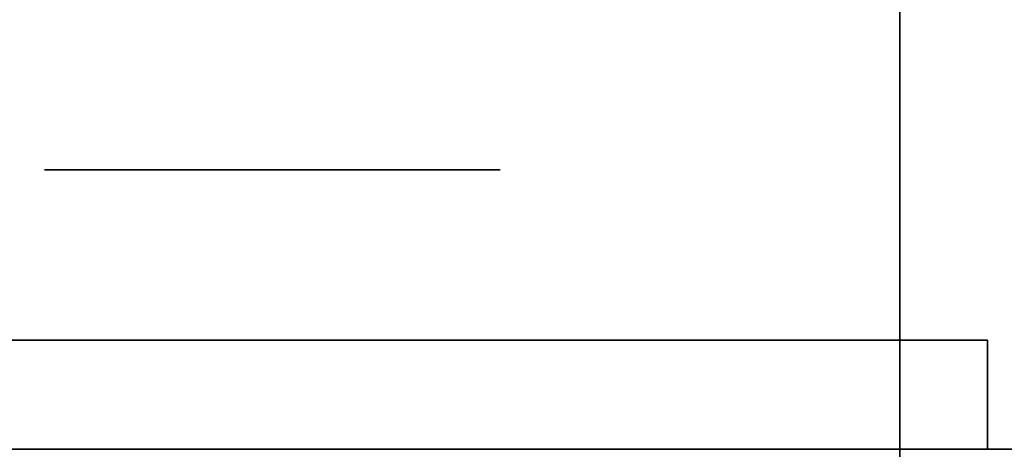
# Model space of a CAD drawing. Extents: x 248.8 to 273, y 2872.5 to 2876.7.
# Tile 60 of 256: x 248.9076 to 248.9655, y 2876.6247 to 2876.6499. Entities that reach past the tile are written whole.
import ezdxf

# ---------------------------------------------------------------- set-up
doc = ezdxf.new("R2010")
doc.units = 0
doc.header["$LTSCALE"] = 150
doc.header["$MEASUREMENT"] = 0
doc.layers.add('3DFACE_BOLT', color=7, linetype='CONTINUOUS')
doc.layers.add('3DFACE_SHAPE', color=7, linetype='CONTINUOUS')

msp = doc.modelspace()

# ---------------------------------------------------------------- linework, layer by layer
at = {"layer": '3DFACE_BOLT', "color": 1}
for points, invisible_edges in [([(248.909112, 2876.641067, -0.135), (248.915799, 2876.641067, -0.146583), (248.909112, 2876.631067, -0.135)], 14), ([(248.909112, 2876.631067, -0.135), (248.915799, 2876.641067, -0.146583), (248.915799, 2876.631067, -0.146583)], 3), ([(248.915799, 2876.641067, -0.123417), (248.909112, 2876.641067, -0.135), (248.915799, 2876.631067, -0.123417)], 14), ([(248.915799, 2876.631067, -0.123417), (248.909112, 2876.641067, -0.135), (248.909112, 2876.631067, -0.135)], 3), ([(248.909112, 2876.641067, -0.135), (248.915799, 2876.641067, -0.123417), (248.915799, 2876.641067, -0.146583)], 2), ([(248.909112, 2876.641067, -0.065), (248.915799, 2876.641067, -0.076583), (248.909112, 2876.631067, -0.065)], 14), ([(248.909112, 2876.631067, -0.065), (248.915799, 2876.641067, -0.076583), (248.915799, 2876.631067, -0.076583)], 3), ([(248.915799, 2876.641067, -0.053417), (248.909112, 2876.641067, -0.065), (248.915799, 2876.631067, -0.053417)], 14), ([(248.915799, 2876.631067, -0.053417), (248.909112, 2876.641067, -0.065), (248.909112, 2876.631067, -0.065)], 3), ([(248.909112, 2876.641067, -0.065), (248.915799, 2876.641067, -0.053417), (248.915799, 2876.641067, -0.076583)], 2), ([(248.915799, 2876.641067, -0.146583), (248.929174, 2876.641067, -0.146583), (248.915799, 2876.631067, -0.146583)], 14), ([(248.915799, 2876.631067, -0.146583), (248.929174, 2876.641067, -0.146583), (248.929174, 2876.631067, -0.146583)], 3), ([(248.929174, 2876.641067, -0.123417), (248.915799, 2876.641067, -0.123417), (248.929174, 2876.631067, -0.123417)], 14), ([(248.929174, 2876.631067, -0.123417), (248.915799, 2876.641067, -0.123417), (248.915799, 2876.631067, -0.123417)], 3), ([(248.915799, 2876.641067, -0.123417), (248.929174, 2876.641067, -0.123417), (248.915799, 2876.641067, -0.146583)], 14), ([(248.915799, 2876.641067, -0.146583), (248.929174, 2876.641067, -0.123417), (248.929174, 2876.641067, -0.146583)], 3), ([(248.915799, 2876.641067, -0.076583), (248.929174, 2876.641067, -0.076583), (248.915799, 2876.631067, -0.076583)], 14), ([(248.915799, 2876.631067, -0.076583), (248.929174, 2876.641067, -0.076583), (248.929174, 2876.631067, -0.076583)], 3), ([(248.929174, 2876.641067, -0.053417), (248.915799, 2876.641067, -0.053417), (248.929174, 2876.631067, -0.053417)], 14), ([(248.929174, 2876.631067, -0.053417), (248.915799, 2876.641067, -0.053417), (248.915799, 2876.631067, -0.053417)], 3), ([(248.915799, 2876.641067, -0.053417), (248.929174, 2876.641067, -0.053417), (248.915799, 2876.641067, -0.076583)], 14), ([(248.915799, 2876.641067, -0.076583), (248.929174, 2876.641067, -0.053417), (248.929174, 2876.641067, -0.076583)], 3), ([(248.929174, 2876.641067, -0.146583), (248.935862, 2876.641067, -0.135), (248.929174, 2876.631067, -0.146583)], 14), ([(248.929174, 2876.631067, -0.146583), (248.935862, 2876.641067, -0.135), (248.935862, 2876.631067, -0.135)], 3), ([(248.935862, 2876.641067, -0.135), (248.929174, 2876.641067, -0.123417), (248.935862, 2876.631067, -0.135)], 14), ([(248.935862, 2876.631067, -0.135), (248.929174, 2876.641067, -0.123417), (248.929174, 2876.631067, -0.123417)], 3), ([(248.929174, 2876.641067, -0.123417), (248.935862, 2876.641067, -0.135), (248.929174, 2876.641067, -0.146583)], 12), ([(248.929174, 2876.641067, -0.076583), (248.935862, 2876.641067, -0.065), (248.929174, 2876.631067, -0.076583)], 14), ([(248.929174, 2876.631067, -0.076583), (248.935862, 2876.641067, -0.065), (248.935862, 2876.631067, -0.065)], 3), ([(248.935862, 2876.641067, -0.065), (248.929174, 2876.641067, -0.053417), (248.935862, 2876.631067, -0.065)], 14), ([(248.935862, 2876.631067, -0.065), (248.929174, 2876.641067, -0.053417), (248.929174, 2876.631067, -0.053417)], 3), ([(248.929174, 2876.641067, -0.053417), (248.935862, 2876.641067, -0.065), (248.929174, 2876.641067, -0.076583)], 12), ([(248.909112, 2876.631067, -0.135), (248.915799, 2876.631067, -0.146583), (248.915799, 2876.631067, -0.123417)], 2), ([(248.909112, 2876.631067, -0.065), (248.915799, 2876.631067, -0.076583), (248.915799, 2876.631067, -0.053417)], 2), ([(248.914487, 2876.631067, -0.135), (248.914878, 2876.631067, -0.137472), (248.914487, 2876.581067, -0.135)], 14), ([(248.914487, 2876.581067, -0.135), (248.914878, 2876.631067, -0.137472), (248.914878, 2876.581067, -0.137472)], 3), ([(248.914878, 2876.631067, -0.132528), (248.914487, 2876.631067, -0.135), (248.914878, 2876.581067, -0.132528)], 14), ([(248.914878, 2876.581067, -0.132528), (248.914487, 2876.631067, -0.135), (248.914487, 2876.581067, -0.135)], 3), ([(248.914487, 2876.631067, -0.135), (248.914878, 2876.631067, -0.132528), (248.914878, 2876.631067, -0.137472)], 2), ([(248.914487, 2876.631067, -0.065), (248.914878, 2876.631067, -0.067472), (248.914487, 2876.581067, -0.065)], 14), ([(248.914487, 2876.581067, -0.065), (248.914878, 2876.631067, -0.067472), (248.914878, 2876.581067, -0.067472)], 3), ([(248.914878, 2876.631067, -0.062528), (248.914487, 2876.631067, -0.065), (248.914878, 2876.581067, -0.062528)], 14), ([(248.914878, 2876.581067, -0.062528), (248.914487, 2876.631067, -0.065), (248.914487, 2876.581067, -0.065)], 3), ([(248.914487, 2876.631067, -0.065), (248.914878, 2876.631067, -0.062528), (248.914878, 2876.631067, -0.067472)], 2), ([(248.914878, 2876.631067, -0.137472), (248.916015, 2876.631067, -0.139702), (248.914878, 2876.581067, -0.137472)], 14), ([(248.914878, 2876.581067, -0.137472), (248.916015, 2876.631067, -0.139702), (248.916015, 2876.581067, -0.139702)], 3), ([(248.916015, 2876.631067, -0.130298), (248.914878, 2876.631067, -0.132528), (248.916015, 2876.581067, -0.130298)], 14), ([(248.916015, 2876.581067, -0.130298), (248.914878, 2876.631067, -0.132528), (248.914878, 2876.581067, -0.132528)], 3), ([(248.914878, 2876.631067, -0.132528), (248.916015, 2876.631067, -0.130298), (248.914878, 2876.631067, -0.137472)], 14), ([(248.914878, 2876.631067, -0.137472), (248.916015, 2876.631067, -0.130298), (248.916015, 2876.631067, -0.139702)], 3), ([(248.914878, 2876.631067, -0.067472), (248.916015, 2876.631067, -0.069702), (248.914878, 2876.581067, -0.067472)], 14), ([(248.914878, 2876.581067, -0.067472), (248.916015, 2876.631067, -0.069702), (248.916015, 2876.581067, -0.069702)], 3), ([(248.916015, 2876.631067, -0.060298), (248.914878, 2876.631067, -0.062528), (248.916015, 2876.581067, -0.060298)], 14), ([(248.916015, 2876.581067, -0.060298), (248.914878, 2876.631067, -0.062528), (248.914878, 2876.581067, -0.062528)], 3), ([(248.914878, 2876.631067, -0.062528), (248.916015, 2876.631067, -0.060298), (248.914878, 2876.631067, -0.067472)], 14), ([(248.914878, 2876.631067, -0.067472), (248.916015, 2876.631067, -0.060298), (248.916015, 2876.631067, -0.069702)], 3), ([(248.915799, 2876.631067, -0.146583), (248.929174, 2876.631067, -0.146583), (248.915799, 2876.631067, -0.123417)], 14), ([(248.915799, 2876.631067, -0.123417), (248.929174, 2876.631067, -0.146583), (248.929174, 2876.631067, -0.123417)], 3), ([(248.915799, 2876.631067, -0.076583), (248.929174, 2876.631067, -0.076583), (248.915799, 2876.631067, -0.053417)], 14), ([(248.915799, 2876.631067, -0.053417), (248.929174, 2876.631067, -0.076583), (248.929174, 2876.631067, -0.053417)], 3), ([(248.916015, 2876.631067, -0.139702), (248.917785, 2876.631067, -0.141472), (248.916015, 2876.581067, -0.139702)], 14), ([(248.916015, 2876.581067, -0.139702), (248.917785, 2876.631067, -0.141472), (248.917785, 2876.581067, -0.141472)], 3), ([(248.917785, 2876.631067, -0.128528), (248.916015, 2876.631067, -0.130298), (248.917785, 2876.581067, -0.128528)], 14), ([(248.917785, 2876.581067, -0.128528), (248.916015, 2876.631067, -0.130298), (248.916015, 2876.581067, -0.130298)], 3), ([(248.916015, 2876.631067, -0.130298), (248.917785, 2876.631067, -0.128528), (248.916015, 2876.631067, -0.139702)], 14), ([(248.916015, 2876.631067, -0.139702), (248.917785, 2876.631067, -0.128528), (248.917785, 2876.631067, -0.141472)], 3), ([(248.916015, 2876.631067, -0.069702), (248.917785, 2876.631067, -0.071472), (248.916015, 2876.581067, -0.069702)], 14), ([(248.916015, 2876.581067, -0.069702), (248.917785, 2876.631067, -0.071472), (248.917785, 2876.581067, -0.071472)], 3), ([(248.917785, 2876.631067, -0.058528), (248.916015, 2876.631067, -0.060298), (248.917785, 2876.581067, -0.058528)], 14), ([(248.917785, 2876.581067, -0.058528), (248.916015, 2876.631067, -0.060298), (248.916015, 2876.581067, -0.060298)], 3), ([(248.916015, 2876.631067, -0.060298), (248.917785, 2876.631067, -0.058528), (248.916015, 2876.631067, -0.069702)], 14), ([(248.916015, 2876.631067, -0.069702), (248.917785, 2876.631067, -0.058528), (248.917785, 2876.631067, -0.071472)], 3), ([(248.917785, 2876.631067, -0.141472), (248.920015, 2876.631067, -0.142608), (248.917785, 2876.581067, -0.141472)], 14), ([(248.917785, 2876.581067, -0.141472), (248.920015, 2876.631067, -0.142608), (248.920015, 2876.581067, -0.142608)], 3), ([(248.920015, 2876.631067, -0.127392), (248.917785, 2876.631067, -0.128528), (248.920015, 2876.581067, -0.127392)], 14), ([(248.920015, 2876.581067, -0.127392), (248.917785, 2876.631067, -0.128528), (248.917785, 2876.581067, -0.128528)], 3), ([(248.917785, 2876.631067, -0.128528), (248.920015, 2876.631067, -0.127392), (248.917785, 2876.631067, -0.141472)], 14), ([(248.917785, 2876.631067, -0.141472), (248.920015, 2876.631067, -0.127392), (248.920015, 2876.631067, -0.142608)], 3), ([(248.917785, 2876.631067, -0.071472), (248.920015, 2876.631067, -0.072608), (248.917785, 2876.581067, -0.071472)], 14), ([(248.917785, 2876.581067, -0.071472), (248.920015, 2876.631067, -0.072608), (248.920015, 2876.581067, -0.072608)], 3), ([(248.920015, 2876.631067, -0.057392), (248.917785, 2876.631067, -0.058528), (248.920015, 2876.581067, -0.057392)], 14), ([(248.920015, 2876.581067, -0.057392), (248.917785, 2876.631067, -0.058528), (248.917785, 2876.581067, -0.058528)], 3), ([(248.917785, 2876.631067, -0.058528), (248.920015, 2876.631067, -0.057392), (248.917785, 2876.631067, -0.071472)], 14), ([(248.917785, 2876.631067, -0.071472), (248.920015, 2876.631067, -0.057392), (248.920015, 2876.631067, -0.072608)], 3), ([(248.920015, 2876.631067, -0.142608), (248.922487, 2876.631067, -0.143), (248.920015, 2876.581067, -0.142608)], 14), ([(248.920015, 2876.581067, -0.142608), (248.922487, 2876.631067, -0.143), (248.922487, 2876.581067, -0.143)], 3), ([(248.922487, 2876.631067, -0.127), (248.920015, 2876.631067, -0.127392), (248.922487, 2876.581067, -0.127)], 14), ([(248.922487, 2876.581067, -0.127), (248.920015, 2876.631067, -0.127392), (248.920015, 2876.581067, -0.127392)], 3), ([(248.920015, 2876.631067, -0.127392), (248.922487, 2876.631067, -0.127), (248.920015, 2876.631067, -0.142608)], 14), ([(248.920015, 2876.631067, -0.142608), (248.922487, 2876.631067, -0.127), (248.922487, 2876.631067, -0.143)], 3), ([(248.920015, 2876.631067, -0.072608), (248.922487, 2876.631067, -0.073), (248.920015, 2876.581067, -0.072608)], 14), ([(248.920015, 2876.581067, -0.072608), (248.922487, 2876.631067, -0.073), (248.922487, 2876.581067, -0.073)], 3), ([(248.922487, 2876.631067, -0.057), (248.920015, 2876.631067, -0.057392), (248.922487, 2876.581067, -0.057)], 14), ([(248.922487, 2876.581067, -0.057), (248.920015, 2876.631067, -0.057392), (248.920015, 2876.581067, -0.057392)], 3), ([(248.920015, 2876.631067, -0.057392), (248.922487, 2876.631067, -0.057), (248.920015, 2876.631067, -0.072608)], 14), ([(248.920015, 2876.631067, -0.072608), (248.922487, 2876.631067, -0.057), (248.922487, 2876.631067, -0.073)], 3), ([(248.922487, 2876.631067, -0.143), (248.924959, 2876.631067, -0.142608), (248.922487, 2876.581067, -0.143)], 14), ([(248.922487, 2876.581067, -0.143), (248.924959, 2876.631067, -0.142608), (248.924959, 2876.581067, -0.142608)], 3), ([(248.924959, 2876.631067, -0.127392), (248.922487, 2876.631067, -0.127), (248.924959, 2876.581067, -0.127392)], 14), ([(248.924959, 2876.581067, -0.127392), (248.922487, 2876.631067, -0.127), (248.922487, 2876.581067, -0.127)], 3), ([(248.922487, 2876.631067, -0.127), (248.924959, 2876.631067, -0.127392), (248.922487, 2876.631067, -0.143)], 14), ([(248.922487, 2876.631067, -0.143), (248.924959, 2876.631067, -0.127392), (248.924959, 2876.631067, -0.142608)], 3), ([(248.922487, 2876.631067, -0.073), (248.924959, 2876.631067, -0.072608), (248.922487, 2876.581067, -0.073)], 14), ([(248.922487, 2876.581067, -0.073), (248.924959, 2876.631067, -0.072608), (248.924959, 2876.581067, -0.072608)], 3), ([(248.924959, 2876.631067, -0.057392), (248.922487, 2876.631067, -0.057), (248.924959, 2876.581067, -0.057392)], 14), ([(248.924959, 2876.581067, -0.057392), (248.922487, 2876.631067, -0.057), (248.922487, 2876.581067, -0.057)], 3), ([(248.922487, 2876.631067, -0.057), (248.924959, 2876.631067, -0.057392), (248.922487, 2876.631067, -0.073)], 14), ([(248.922487, 2876.631067, -0.073), (248.924959, 2876.631067, -0.057392), (248.924959, 2876.631067, -0.072608)], 3), ([(248.924959, 2876.631067, -0.142608), (248.927189, 2876.631067, -0.141472), (248.924959, 2876.581067, -0.142608)], 14), ([(248.924959, 2876.581067, -0.142608), (248.927189, 2876.631067, -0.141472), (248.927189, 2876.581067, -0.141472)], 3), ([(248.927189, 2876.631067, -0.128528), (248.924959, 2876.631067, -0.127392), (248.927189, 2876.581067, -0.128528)], 14), ([(248.927189, 2876.581067, -0.128528), (248.924959, 2876.631067, -0.127392), (248.924959, 2876.581067, -0.127392)], 3), ([(248.924959, 2876.631067, -0.127392), (248.927189, 2876.631067, -0.128528), (248.924959, 2876.631067, -0.142608)], 14), ([(248.924959, 2876.631067, -0.142608), (248.927189, 2876.631067, -0.128528), (248.927189, 2876.631067, -0.141472)], 3), ([(248.924959, 2876.631067, -0.072608), (248.927189, 2876.631067, -0.071472), (248.924959, 2876.581067, -0.072608)], 14), ([(248.924959, 2876.581067, -0.072608), (248.927189, 2876.631067, -0.071472), (248.927189, 2876.581067, -0.071472)], 3), ([(248.927189, 2876.631067, -0.058528), (248.924959, 2876.631067, -0.057392), (248.927189, 2876.581067, -0.058528)], 14), ([(248.927189, 2876.581067, -0.058528), (248.924959, 2876.631067, -0.057392), (248.924959, 2876.581067, -0.057392)], 3), ([(248.924959, 2876.631067, -0.057392), (248.927189, 2876.631067, -0.058528), (248.924959, 2876.631067, -0.072608)], 14), ([(248.924959, 2876.631067, -0.072608), (248.927189, 2876.631067, -0.058528), (248.927189, 2876.631067, -0.071472)], 3), ([(248.927189, 2876.631067, -0.141472), (248.928959, 2876.631067, -0.139702), (248.927189, 2876.581067, -0.141472)], 14), ([(248.927189, 2876.581067, -0.141472), (248.928959, 2876.631067, -0.139702), (248.928959, 2876.581067, -0.139702)], 3), ([(248.928959, 2876.631067, -0.130298), (248.927189, 2876.631067, -0.128528), (248.928959, 2876.581067, -0.130298)], 14), ([(248.928959, 2876.581067, -0.130298), (248.927189, 2876.631067, -0.128528), (248.927189, 2876.581067, -0.128528)], 3), ([(248.927189, 2876.631067, -0.128528), (248.928959, 2876.631067, -0.130298), (248.927189, 2876.631067, -0.141472)], 14), ([(248.927189, 2876.631067, -0.141472), (248.928959, 2876.631067, -0.130298), (248.928959, 2876.631067, -0.139702)], 3), ([(248.927189, 2876.631067, -0.071472), (248.928959, 2876.631067, -0.069702), (248.927189, 2876.581067, -0.071472)], 14), ([(248.927189, 2876.581067, -0.071472), (248.928959, 2876.631067, -0.069702), (248.928959, 2876.581067, -0.069702)], 3), ([(248.928959, 2876.631067, -0.060298), (248.927189, 2876.631067, -0.058528), (248.928959, 2876.581067, -0.060298)], 14), ([(248.928959, 2876.581067, -0.060298), (248.927189, 2876.631067, -0.058528), (248.927189, 2876.581067, -0.058528)], 3), ([(248.927189, 2876.631067, -0.058528), (248.928959, 2876.631067, -0.060298), (248.927189, 2876.631067, -0.071472)], 14), ([(248.927189, 2876.631067, -0.071472), (248.928959, 2876.631067, -0.060298), (248.928959, 2876.631067, -0.069702)], 3), ([(248.928959, 2876.631067, -0.139702), (248.930095, 2876.631067, -0.137472), (248.928959, 2876.581067, -0.139702)], 14), ([(248.928959, 2876.581067, -0.139702), (248.930095, 2876.631067, -0.137472), (248.930095, 2876.581067, -0.137472)], 3), ([(248.930095, 2876.631067, -0.132528), (248.928959, 2876.631067, -0.130298), (248.930095, 2876.581067, -0.132528)], 14), ([(248.930095, 2876.581067, -0.132528), (248.928959, 2876.631067, -0.130298), (248.928959, 2876.581067, -0.130298)], 3), ([(248.928959, 2876.631067, -0.130298), (248.930095, 2876.631067, -0.132528), (248.928959, 2876.631067, -0.139702)], 14), ([(248.928959, 2876.631067, -0.139702), (248.930095, 2876.631067, -0.132528), (248.930095, 2876.631067, -0.137472)], 3), ([(248.928959, 2876.631067, -0.069702), (248.930095, 2876.631067, -0.067472), (248.928959, 2876.581067, -0.069702)], 14), ([(248.928959, 2876.581067, -0.069702), (248.930095, 2876.631067, -0.067472), (248.930095, 2876.581067, -0.067472)], 3), ([(248.930095, 2876.631067, -0.062528), (248.928959, 2876.631067, -0.060298), (248.930095, 2876.581067, -0.062528)], 14), ([(248.930095, 2876.581067, -0.062528), (248.928959, 2876.631067, -0.060298), (248.928959, 2876.581067, -0.060298)], 3), ([(248.928959, 2876.631067, -0.060298), (248.930095, 2876.631067, -0.062528), (248.928959, 2876.631067, -0.069702)], 14), ([(248.928959, 2876.631067, -0.069702), (248.930095, 2876.631067, -0.062528), (248.930095, 2876.631067, -0.067472)], 3), ([(248.929174, 2876.631067, -0.146583), (248.935862, 2876.631067, -0.135), (248.929174, 2876.631067, -0.123417)], 12), ([(248.929174, 2876.631067, -0.076583), (248.935862, 2876.631067, -0.065), (248.929174, 2876.631067, -0.053417)], 12), ([(248.930095, 2876.631067, -0.137472), (248.930487, 2876.631067, -0.135), (248.930095, 2876.581067, -0.137472)], 14), ([(248.930095, 2876.581067, -0.137472), (248.930487, 2876.631067, -0.135), (248.930487, 2876.581067, -0.135)], 3), ([(248.930487, 2876.631067, -0.135), (248.930095, 2876.631067, -0.132528), (248.930487, 2876.581067, -0.135)], 14), ([(248.930487, 2876.581067, -0.135), (248.930095, 2876.631067, -0.132528), (248.930095, 2876.581067, -0.132528)], 3), ([(248.930095, 2876.631067, -0.132528), (248.930487, 2876.631067, -0.135), (248.930095, 2876.631067, -0.137472)], 12), ([(248.930095, 2876.631067, -0.067472), (248.930487, 2876.631067, -0.065), (248.930095, 2876.581067, -0.067472)], 14), ([(248.930095, 2876.581067, -0.067472), (248.930487, 2876.631067, -0.065), (248.930487, 2876.581067, -0.065)], 3), ([(248.930487, 2876.631067, -0.065), (248.930095, 2876.631067, -0.062528), (248.930487, 2876.581067, -0.065)], 14), ([(248.930487, 2876.581067, -0.065), (248.930095, 2876.631067, -0.062528), (248.930095, 2876.581067, -0.062528)], 3), ([(248.930095, 2876.631067, -0.062528), (248.930487, 2876.631067, -0.065), (248.930095, 2876.631067, -0.067472)], 12)]:
    msp.add_3dface(points, dxfattribs=dict(at, invisible_edges=invisible_edges))
at = {"layer": '3DFACE_SHAPE', "color": 13}
for points, invisible_edges in [([(248.959337, 2872.521516), (248.959337, 2876.721516), (248.759337, 2872.521516)], 2), ([(248.959337, 2876.721516), (248.759337, 2876.721516), (248.759337, 2872.521516)], 12), ([(248.759337, 2872.521516, -0.2), (248.759337, 2876.721516, -0.2), (248.959337, 2872.521516, -0.2)], 2), ([(248.759337, 2876.721516, -0.2), (248.959337, 2876.721516, -0.2), (248.959337, 2872.521516, -0.2)], 12), ([(248.862487, 2872.521516, -0.0095), (248.862487, 2876.721516, -0.0095), (248.959337, 2872.521516, -0.0095)], 2), ([(248.862487, 2876.721516, -0.0095), (248.959337, 2876.721516, -0.0095), (248.959337, 2872.521516, -0.0095)], 12), ([(248.959337, 2872.521516, -0.1905), (248.959337, 2876.721516, -0.1905), (248.862487, 2872.521516, -0.1905)], 2), ([(248.959337, 2876.721516, -0.1905), (248.862487, 2876.721516, -0.1905), (248.862487, 2872.521516, -0.1905)], 12), ([(248.959337, 2872.521516, -0.0095), (248.959337, 2876.721516, -0.0095), (248.959337, 2872.521516)], 2), ([(248.959337, 2876.721516, -0.0095), (248.959337, 2876.721516), (248.959337, 2872.521516)], 12), ([(248.959337, 2872.521516, -0.2), (248.959337, 2876.721516, -0.2), (248.959337, 2872.521516, -0.1905)], 2), ([(248.959337, 2876.721516, -0.2), (248.959337, 2876.721516, -0.1905), (248.959337, 2872.521516, -0.1905)], 12), ([(250.759337, 2876.624666, -0.0095), (248.959337, 2876.624666, -0.0095), (250.759337, 2876.721516, -0.0095)], 2), ([(248.959337, 2876.624666, -0.0095), (248.959337, 2876.721516, -0.0095), (250.759337, 2876.721516, -0.0095)], 12), ([(250.759337, 2876.721516), (248.959337, 2876.721516), (250.759337, 2876.521516)], 2), ([(248.959337, 2876.721516), (248.959337, 2876.521516), (250.759337, 2876.521516)], 12), ([(250.759337, 2876.521516, -0.2), (248.959337, 2876.521516, -0.2), (250.759337, 2876.721516, -0.2)], 2), ([(248.959337, 2876.521516, -0.2), (248.959337, 2876.721516, -0.2), (250.759337, 2876.721516, -0.2)], 12), ([(250.759337, 2876.721516, -0.1905), (248.959337, 2876.721516, -0.1905), (250.759337, 2876.624666, -0.1905)], 2), ([(248.959337, 2876.721516, -0.1905), (248.959337, 2876.624666, -0.1905), (250.759337, 2876.624666, -0.1905)], 12), ([(248.959337, 2876.721516, -0.0095), (248.959337, 2876.624666, -0.0095), (248.959337, 2876.721516)], 2), ([(248.959337, 2876.624666, -0.0095), (248.959337, 2876.618366, -0.0095), (248.959337, 2876.721516)], 14), ([(248.959337, 2876.721516), (248.959337, 2876.618366, -0.0095), (248.959337, 2876.521516)], 3), ([(248.959337, 2876.521516, -0.2), (248.959337, 2876.624666, -0.1905), (248.959337, 2876.721516, -0.2)], 3), ([(248.959337, 2876.624666, -0.1905), (248.959337, 2876.721516, -0.1905), (248.959337, 2876.721516, -0.2)], 12), ([(248.964487, 2876.624666, -0.03), (248.868887, 2876.631067, -0.03), (248.862487, 2876.624666, -0.03)], 3), ([(248.868887, 2876.631067, -0.17), (248.964487, 2876.624666, -0.17), (248.862487, 2876.624666, -0.17)], 13), ([(248.922487, 2876.631067, -0.03), (248.916476, 2876.631067, -0.05899), (248.868887, 2876.631067, -0.03)], 15), ([(248.916476, 2876.631067, -0.05899), (248.913987, 2876.631067, -0.065), (248.868887, 2876.631067, -0.03)], 14), ([(248.913987, 2876.631067, -0.135), (248.868887, 2876.631067, -0.03), (248.913987, 2876.631067, -0.065)], 15), ([(248.913987, 2876.631067, -0.135), (248.916476, 2876.631067, -0.14101), (248.868887, 2876.631067, -0.03)], 14), ([(248.868887, 2876.631067, -0.03), (248.916476, 2876.631067, -0.14101), (248.868887, 2876.631067, -0.17)], 3), ([(248.916476, 2876.631067, -0.14101), (248.964487, 2876.631067, -0.17), (248.868887, 2876.631067, -0.17)], 13), ([(248.922487, 2876.631067, -0.03), (248.868887, 2876.631067, -0.03), (248.964487, 2876.624666, -0.03)], 14), ([(248.868887, 2876.631067, -0.17), (248.964487, 2876.631067, -0.17), (248.964487, 2876.624666, -0.17)], 12), ([(248.916476, 2876.631067, -0.12899), (248.913987, 2876.631067, -0.135), (248.916476, 2876.631067, -0.07101)], 14), ([(248.916476, 2876.631067, -0.07101), (248.913987, 2876.631067, -0.135), (248.913987, 2876.631067, -0.065)], 3), ([(248.916476, 2876.631067, -0.12899), (248.916476, 2876.624666, -0.12899), (248.913987, 2876.631067, -0.135)], 3), ([(248.916476, 2876.624666, -0.12899), (248.913987, 2876.624666, -0.135), (248.913987, 2876.631067, -0.135)], 14), ([(248.913987, 2876.631067, -0.135), (248.913987, 2876.624666, -0.135), (248.916476, 2876.631067, -0.14101)], 3), ([(248.913987, 2876.624666, -0.135), (248.916476, 2876.624666, -0.14101), (248.916476, 2876.631067, -0.14101)], 14), ([(248.916476, 2876.631067, -0.05899), (248.916476, 2876.624666, -0.05899), (248.913987, 2876.631067, -0.065)], 3), ([(248.916476, 2876.624666, -0.05899), (248.913987, 2876.624666, -0.065), (248.913987, 2876.631067, -0.065)], 14), ([(248.913987, 2876.631067, -0.065), (248.913987, 2876.624666, -0.065), (248.916476, 2876.631067, -0.07101)], 3), ([(248.913987, 2876.624666, -0.065), (248.916476, 2876.624666, -0.07101), (248.916476, 2876.631067, -0.07101)], 14), ([(248.922487, 2876.631067, -0.0565), (248.916476, 2876.631067, -0.05899), (248.922487, 2876.631067, -0.03)], 14), ([(248.916476, 2876.631067, -0.14101), (248.922487, 2876.631067, -0.1435), (248.964487, 2876.631067, -0.17)], 14), ([(248.922487, 2876.631067, -0.1265), (248.916476, 2876.631067, -0.12899), (248.922487, 2876.631067, -0.0735)], 14), ([(248.922487, 2876.631067, -0.0735), (248.916476, 2876.631067, -0.12899), (248.916476, 2876.631067, -0.07101)], 3), ([(248.916476, 2876.631067, -0.14101), (248.916476, 2876.624666, -0.14101), (248.922487, 2876.631067, -0.1435)], 3), ([(248.916476, 2876.624666, -0.14101), (248.922487, 2876.624666, -0.1435), (248.922487, 2876.631067, -0.1435)], 14), ([(248.922487, 2876.631067, -0.1265), (248.922487, 2876.624666, -0.1265), (248.916476, 2876.631067, -0.12899)], 3), ([(248.922487, 2876.624666, -0.1265), (248.916476, 2876.624666, -0.12899), (248.916476, 2876.631067, -0.12899)], 14), ([(248.916476, 2876.631067, -0.07101), (248.916476, 2876.624666, -0.07101), (248.922487, 2876.631067, -0.0735)], 3), ([(248.916476, 2876.624666, -0.07101), (248.922487, 2876.624666, -0.0735), (248.922487, 2876.631067, -0.0735)], 14), ([(248.922487, 2876.631067, -0.0565), (248.922487, 2876.624666, -0.0565), (248.916476, 2876.631067, -0.05899)], 3), ([(248.922487, 2876.624666, -0.0565), (248.916476, 2876.624666, -0.05899), (248.916476, 2876.631067, -0.05899)], 14), ([(248.922487, 2876.631067, -0.1435), (248.928497, 2876.631067, -0.14101), (248.964487, 2876.631067, -0.17)], 14), ([(248.964487, 2876.631067, -0.03), (248.928497, 2876.631067, -0.05899), (248.922487, 2876.631067, -0.03)], 3), ([(248.928497, 2876.631067, -0.05899), (248.922487, 2876.631067, -0.0565), (248.922487, 2876.631067, -0.03)], 14), ([(248.928497, 2876.631067, -0.12899), (248.922487, 2876.631067, -0.1265), (248.928497, 2876.631067, -0.07101)], 14), ([(248.928497, 2876.631067, -0.07101), (248.922487, 2876.631067, -0.1265), (248.922487, 2876.631067, -0.0735)], 3), ([(248.922487, 2876.631067, -0.1435), (248.922487, 2876.624666, -0.1435), (248.928497, 2876.631067, -0.14101)], 3), ([(248.922487, 2876.624666, -0.1435), (248.928497, 2876.624666, -0.14101), (248.928497, 2876.631067, -0.14101)], 14), ([(248.928497, 2876.631067, -0.12899), (248.928497, 2876.624666, -0.12899), (248.922487, 2876.631067, -0.1265)], 3), ([(248.928497, 2876.624666, -0.12899), (248.922487, 2876.624666, -0.1265), (248.922487, 2876.631067, -0.1265)], 14), ([(248.922487, 2876.631067, -0.0735), (248.922487, 2876.624666, -0.0735), (248.928497, 2876.631067, -0.07101)], 3), ([(248.922487, 2876.624666, -0.0735), (248.928497, 2876.624666, -0.07101), (248.928497, 2876.631067, -0.07101)], 14), ([(248.928497, 2876.631067, -0.05899), (248.928497, 2876.624666, -0.05899), (248.922487, 2876.631067, -0.0565)], 3), ([(248.928497, 2876.624666, -0.05899), (248.922487, 2876.624666, -0.0565), (248.922487, 2876.631067, -0.0565)], 14), ([(248.964487, 2876.631067, -0.03), (248.922487, 2876.631067, -0.03), (248.964487, 2876.624666, -0.03)], 2), ([(248.964487, 2876.631067, -0.17), (248.928497, 2876.631067, -0.14101), (248.930987, 2876.631067, -0.135)], 13), ([(248.928497, 2876.631067, -0.07101), (248.930987, 2876.631067, -0.065), (248.928497, 2876.631067, -0.12899)], 14), ([(248.930987, 2876.631067, -0.065), (248.964487, 2876.631067, -0.17), (248.928497, 2876.631067, -0.12899)], 15), ([(248.928497, 2876.631067, -0.12899), (248.964487, 2876.631067, -0.17), (248.930987, 2876.631067, -0.135)], 3), ([(248.930987, 2876.631067, -0.065), (248.928497, 2876.631067, -0.05899), (248.964487, 2876.631067, -0.03)], 14), ([(248.928497, 2876.631067, -0.14101), (248.928497, 2876.624666, -0.14101), (248.930987, 2876.631067, -0.135)], 3), ([(248.928497, 2876.624666, -0.14101), (248.930987, 2876.624666, -0.135), (248.930987, 2876.631067, -0.135)], 14), ([(248.930987, 2876.631067, -0.135), (248.930987, 2876.624666, -0.135), (248.928497, 2876.631067, -0.12899)], 3), ([(248.930987, 2876.624666, -0.135), (248.928497, 2876.624666, -0.12899), (248.928497, 2876.631067, -0.12899)], 14), ([(248.928497, 2876.631067, -0.07101), (248.928497, 2876.624666, -0.07101), (248.930987, 2876.631067, -0.065)], 3), ([(248.928497, 2876.624666, -0.07101), (248.930987, 2876.624666, -0.065), (248.930987, 2876.631067, -0.065)], 14), ([(248.930987, 2876.631067, -0.065), (248.930987, 2876.624666, -0.065), (248.928497, 2876.631067, -0.05899)], 3), ([(248.930987, 2876.624666, -0.065), (248.928497, 2876.624666, -0.05899), (248.928497, 2876.631067, -0.05899)], 14), ([(248.964487, 2876.631067, -0.17), (248.930987, 2876.631067, -0.065), (248.964487, 2876.631067, -0.03)], 3), ([(248.964487, 2876.624666, -0.03), (248.964487, 2876.624666, -0.17), (248.964487, 2876.631067, -0.03)], 2), ([(248.964487, 2876.624666, -0.17), (248.964487, 2876.631067, -0.17), (248.964487, 2876.631067, -0.03)], 12), ([(248.913987, 2876.624666, -0.065), (248.916476, 2876.624666, -0.05899), (248.862487, 2876.624666, -0.065)], 14), ([(248.916476, 2876.624666, -0.05899), (248.922487, 2876.624666, -0.0565), (248.862487, 2876.624666, -0.065)], 14), ([(248.862487, 2876.624666, -0.065), (248.922487, 2876.624666, -0.0565), (248.862487, 2876.624666, -0.03)], 15), ([(248.922487, 2876.624666, -0.0565), (248.928497, 2876.624666, -0.05899), (248.862487, 2876.624666, -0.03)], 14), ([(248.862487, 2876.624666, -0.03), (248.928497, 2876.624666, -0.05899), (248.964487, 2876.624666, -0.03)], 3), ([(248.964487, 2876.624666, -0.17), (248.916476, 2876.624666, -0.14101), (248.862487, 2876.624666, -0.17)], 3), ([(248.862487, 2876.624666, -0.17), (248.916476, 2876.624666, -0.14101), (248.862487, 2876.624666, -0.135)], 3), ([(248.916476, 2876.624666, -0.14101), (248.913987, 2876.624666, -0.135), (248.862487, 2876.624666, -0.135)], 14), ([(248.913987, 2876.624666, -0.065), (248.862487, 2876.624666, -0.065), (248.916476, 2876.624666, -0.12899)], 15), ([(248.916476, 2876.624666, -0.12899), (248.862487, 2876.624666, -0.065), (248.913987, 2876.624666, -0.135)], 3), ([(248.862487, 2876.624666, -0.065), (248.862487, 2876.624666, -0.135), (248.913987, 2876.624666, -0.135)], 14), ([(248.916476, 2876.624666, -0.07101), (248.913987, 2876.624666, -0.065), (248.916476, 2876.624666, -0.12899)], 14), ([(248.964487, 2876.624666, -0.17), (248.922487, 2876.624666, -0.1435), (248.916476, 2876.624666, -0.14101)], 13), ([(248.916476, 2876.624666, -0.12899), (248.922487, 2876.624666, -0.1265), (248.916476, 2876.624666, -0.07101)], 14), ([(248.922487, 2876.624666, -0.1265), (248.922487, 2876.624666, -0.0735), (248.916476, 2876.624666, -0.07101)], 13), ([(248.922487, 2876.624666, -0.1265), (248.928497, 2876.624666, -0.12899), (248.922487, 2876.624666, -0.0735)], 14), ([(248.922487, 2876.624666, -0.0735), (248.928497, 2876.624666, -0.12899), (248.928497, 2876.624666, -0.07101)], 3), ([(248.928497, 2876.624666, -0.14101), (248.922487, 2876.624666, -0.1435), (248.964487, 2876.624666, -0.17)], 14), ([(248.928497, 2876.624666, -0.05899), (248.930987, 2876.624666, -0.065), (248.964487, 2876.624666, -0.03)], 14), ([(248.964487, 2876.624666, -0.03), (248.930987, 2876.624666, -0.065), (248.928497, 2876.624666, -0.07101)], 13), ([(248.928497, 2876.624666, -0.12899), (248.930987, 2876.624666, -0.135), (248.928497, 2876.624666, -0.07101)], 14), ([(248.928497, 2876.624666, -0.07101), (248.930987, 2876.624666, -0.135), (248.964487, 2876.624666, -0.03)], 15), ([(248.930987, 2876.624666, -0.135), (248.928497, 2876.624666, -0.14101), (248.964487, 2876.624666, -0.17)], 14), ([(248.930987, 2876.624666, -0.135), (248.964487, 2876.624666, -0.17), (248.964487, 2876.624666, -0.03)], 13)]:
    msp.add_3dface(points, dxfattribs=dict(at, invisible_edges=invisible_edges))

doc.saveas('drawing.dxf')
